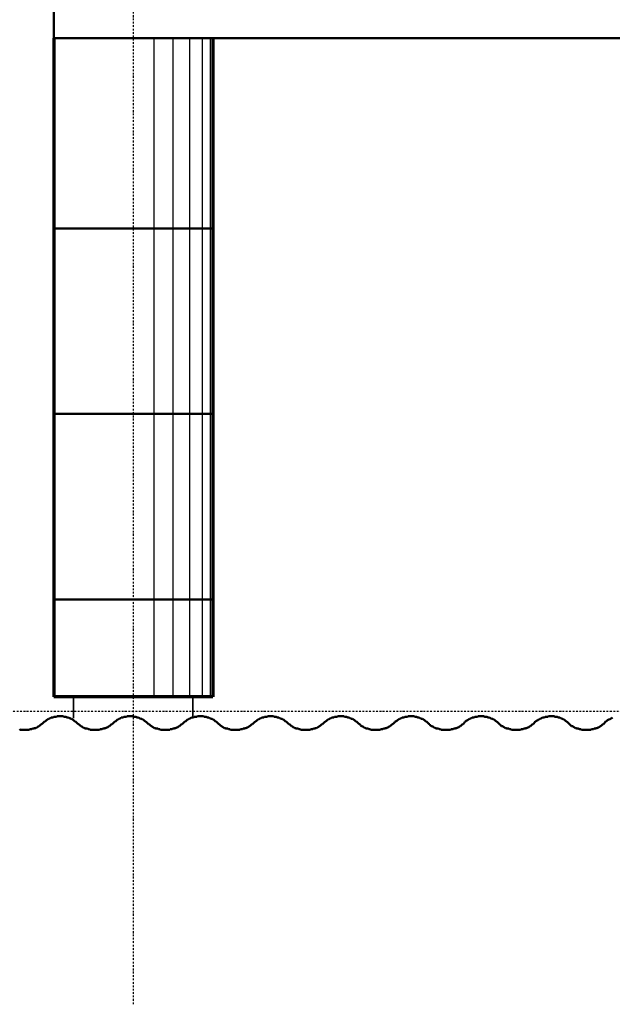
# Model space of a CAD drawing. Extents: x -11408 to 65836, y 12866 to 56869.
# Tile 2 of 68: x -9170 to -6932, y 12866 to 16581. Entities that reach past the tile are written whole.
import ezdxf

# ---------------------------------------------------------------- set-up
doc = ezdxf.new("R2010")
doc.units = 0
doc.linetypes.add('DASHDOT', pattern=[25.4, 12.7, -6.35, 0, -6.35])
doc.layers.add('stramien', color=1, linetype='DASHDOT')
doc.layers.add('vanarris', color=253, linetype='Continuous')

# ---------------------------------------------------------------- blocks, each defined once
blk = doc.blocks.new('*U3')
at = {"layer": 'stramien', "color": 1, "ltscale": 0.5}
blk.add_lwpolyline([(0, 21501.2), (0, -21501.2)], dxfattribs=at)
blk = doc.blocks.new('*U2')
at = {"layer": 'stramien', "color": 0, "linetype": 'ByBlock', "lineweight": -2, "transparency": 16777216}
blk.add_blockref('*U3', (50400, 0), dxfattribs=at)

msp = doc.modelspace()

# ---------------------------------------------------------------- linework, layer by layer
at = {"layer": 'stramien', "color": 1, "ltscale": 0.5}
msp.add_lwpolyline([(63695.6, 13971.2), (-11408.5, 13971.2)], dxfattribs=at)
at = {"layer": 'vanarris', "lineweight": 50}
for p, q in [((-9041.1, 16981.2), (-9041.1, 16511.2)), ((-9041.1, 16511.2), (-1841.1, 16511.2)), ((-8441.1, 15793.7), (-9041.1, 15793.7)), ((-8441.1, 15093.7), (-9041.1, 15093.7)), ((-8441.1, 14393.7), (-9041.1, 14393.7)), ((-9078.6, 13931.2), (-9081.1, 13928.7)), ((-9076.1, 13933.7), (-9078.6, 13931.2)), ((-9073.6, 13933.7), (-9076.1, 13933.7)), ((-9071.1, 13936.2), (-9073.6, 13933.7)), ((-9068.6, 13938.7), (-9071.1, 13936.2)), ((-9066.1, 13941.2), (-9068.6, 13938.7)), ((-9063.6, 13941.2), (-9066.1, 13941.2)), ((-9061.1, 13943.7), (-9063.6, 13941.2)), ((-9058.6, 13943.7), (-9061.1, 13943.7)), ((-9056.1, 13946.2), (-9058.6, 13943.7)), ((-9053.6, 13946.2), (-9056.1, 13946.2)), ((-9051.1, 13948.7), (-9053.6, 13946.2)), ((-9046.1, 13948.7), (-9051.1, 13948.7)), ((-9043.6, 13948.7), (-9046.1, 13948.7)), ((-9041.1, 13951.2), (-9043.6, 13948.7)), ((-9038.6, 13951.2), (-9041.1, 13951.2)), ((-9036.1, 13951.2), (-9038.6, 13951.2)), ((-9031.1, 13951.2), (-9036.1, 13951.2)), ((-9028.6, 13953.7), (-9031.1, 13951.2)), ((-9026.1, 13953.7), (-9028.6, 13953.7)), ((-9023.6, 13953.7), (-9026.1, 13953.7)), ((-9018.6, 13953.7), (-9023.6, 13953.7)), ((-9016.1, 13953.7), (-9018.6, 13953.7)), ((-9013.6, 13953.7), (-9016.1, 13953.7)), ((-9011.1, 13953.7), (-9013.6, 13953.7)), ((-9006.1, 13953.7), (-9011.1, 13953.7)), ((-9003.6, 13951.2), (-9006.1, 13953.7)), ((-9001.1, 13951.2), (-9003.6, 13951.2)), ((-8998.6, 13951.2), (-9001.1, 13951.2)), ((-8996.1, 13951.2), (-8998.6, 13951.2)), ((-8991.1, 13948.7), (-8996.1, 13951.2)), ((-8988.6, 13948.7), (-8991.1, 13948.7)), ((-8986.1, 13948.7), (-8988.6, 13948.7)), ((-8983.6, 13946.2), (-8986.1, 13948.7)), ((-8981.1, 13946.2), (-8983.6, 13946.2)), ((-8976.1, 13943.7), (-8981.1, 13946.2)), ((-8973.6, 13943.7), (-8976.1, 13943.7)), ((-8971.1, 13941.2), (-8973.6, 13943.7)), ((-8968.6, 13941.2), (-8971.1, 13941.2)), ((-8966.1, 13938.7), (-8968.6, 13941.2)), ((-8963.6, 13936.2), (-8966.1, 13938.7)), ((-8961.1, 13933.7), (-8963.6, 13936.2)), ((-8958.6, 13933.7), (-8961.1, 13933.7)), ((-8956.1, 13931.2), (-8958.6, 13933.7)), ((-8953.6, 13928.7), (-8956.1, 13931.2)), ((-8813.6, 13931.2), (-8816.1, 13928.7)), ((-8811.1, 13933.7), (-8813.6, 13931.2)), ((-8808.6, 13933.7), (-8811.1, 13933.7)), ((-8806.1, 13936.2), (-8808.6, 13933.7)), ((-8803.6, 13938.7), (-8806.1, 13936.2)), ((-8801.1, 13941.2), (-8803.6, 13938.7)), ((-8798.6, 13941.2), (-8801.1, 13941.2)), ((-8796.1, 13943.7), (-8798.6, 13941.2)), ((-8793.6, 13943.7), (-8796.1, 13943.7)), ((-8791.1, 13946.2), (-8793.6, 13943.7)), ((-8788.6, 13946.2), (-8791.1, 13946.2)), ((-8786.1, 13948.7), (-8788.6, 13946.2)), ((-8781.1, 13948.7), (-8786.1, 13948.7)), ((-8778.6, 13948.7), (-8781.1, 13948.7)), ((-8776.1, 13951.2), (-8778.6, 13948.7)), ((-8773.6, 13951.2), (-8776.1, 13951.2)), ((-8771.1, 13951.2), (-8773.6, 13951.2)), ((-8766.1, 13951.2), (-8771.1, 13951.2)), ((-8763.6, 13953.7), (-8766.1, 13951.2)), ((-8761.1, 13953.7), (-8763.6, 13953.7)), ((-8758.6, 13953.7), (-8761.1, 13953.7)), ((-8753.6, 13953.7), (-8758.6, 13953.7)), ((-8751.1, 13953.7), (-8753.6, 13953.7)), ((-8748.6, 13953.7), (-8751.1, 13953.7)), ((-8746.1, 13953.7), (-8748.6, 13953.7)), ((-8741.1, 13953.7), (-8746.1, 13953.7)), ((-8738.6, 13951.2), (-8741.1, 13953.7)), ((-8736.1, 13951.2), (-8738.6, 13951.2)), ((-8733.6, 13951.2), (-8736.1, 13951.2)), ((-8731.1, 13951.2), (-8733.6, 13951.2)), ((-8726.1, 13948.7), (-8731.1, 13951.2)), ((-8723.6, 13948.7), (-8726.1, 13948.7)), ((-8721.1, 13948.7), (-8723.6, 13948.7)), ((-8718.6, 13946.2), (-8721.1, 13948.7)), ((-8716.1, 13946.2), (-8718.6, 13946.2)), ((-8713.6, 13943.7), (-8716.1, 13946.2)), ((-8708.6, 13943.7), (-8713.6, 13943.7)), ((-8706.1, 13941.2), (-8708.6, 13943.7)), ((-8703.6, 13941.2), (-8706.1, 13941.2)), ((-8701.1, 13938.7), (-8703.6, 13941.2)), ((-8698.6, 13936.2), (-8701.1, 13938.7)), ((-8696.1, 13933.7), (-8698.6, 13936.2)), ((-8693.6, 13933.7), (-8696.1, 13933.7)), ((-8691.1, 13931.2), (-8693.6, 13933.7)), ((-8688.6, 13928.7), (-8691.1, 13931.2)), ((-8548.6, 13931.2), (-8551.1, 13928.7)), ((-8546.1, 13933.7), (-8548.6, 13931.2)), ((-8543.6, 13933.7), (-8546.1, 13933.7)), ((-8541.1, 13936.2), (-8543.6, 13933.7)), ((-8538.6, 13938.7), (-8541.1, 13936.2)), ((-8536.1, 13941.2), (-8538.6, 13938.7)), ((-8533.6, 13941.2), (-8536.1, 13941.2)), ((-8531.1, 13943.7), (-8533.6, 13941.2)), ((-8528.6, 13943.7), (-8531.1, 13943.7)), ((-8526.1, 13946.2), (-8528.6, 13943.7)), ((-8523.6, 13946.2), (-8526.1, 13946.2)), ((-8521.1, 13948.7), (-8523.6, 13946.2)), ((-8516.1, 13948.7), (-8521.1, 13948.7)), ((-8513.6, 13948.7), (-8516.1, 13948.7)), ((-8511.1, 13951.2), (-8513.6, 13948.7)), ((-8508.6, 13951.2), (-8511.1, 13951.2)), ((-8506.1, 13951.2), (-8508.6, 13951.2)), ((-8501.1, 13951.2), (-8506.1, 13951.2)), ((-8498.6, 13953.7), (-8501.1, 13951.2)), ((-8496.1, 13953.7), (-8498.6, 13953.7)), ((-8493.6, 13953.7), (-8496.1, 13953.7)), ((-8488.6, 13953.7), (-8493.6, 13953.7)), ((-8486.1, 13953.7), (-8488.6, 13953.7)), ((-8483.6, 13953.7), (-8486.1, 13953.7)), ((-8481.1, 13953.7), (-8483.6, 13953.7)), ((-8476.1, 13953.7), (-8481.1, 13953.7)), ((-8473.6, 13951.2), (-8476.1, 13953.7)), ((-8471.1, 13951.2), (-8473.6, 13951.2)), ((-8468.6, 13951.2), (-8471.1, 13951.2)), ((-8466.1, 13951.2), (-8468.6, 13951.2)), ((-8461.1, 13948.7), (-8466.1, 13951.2)), ((-8458.6, 13948.7), (-8461.1, 13948.7)), ((-8456.1, 13948.7), (-8458.6, 13948.7)), ((-8453.6, 13946.2), (-8456.1, 13948.7)), ((-8451.1, 13946.2), (-8453.6, 13946.2)), ((-8448.6, 13943.7), (-8451.1, 13946.2)), ((-8443.6, 13943.7), (-8448.6, 13943.7)), ((-8441.1, 13941.2), (-8443.6, 13943.7)), ((-8438.6, 13941.2), (-8441.1, 13941.2)), ((-8436.1, 13938.7), (-8438.6, 13941.2)), ((-8433.6, 13936.2), (-8436.1, 13938.7)), ((-8431.1, 13933.7), (-8433.6, 13936.2)), ((-8428.6, 13933.7), (-8431.1, 13933.7)), ((-8426.1, 13931.2), (-8428.6, 13933.7)), ((-8423.6, 13928.7), (-8426.1, 13931.2)), ((-8283.6, 13931.2), (-8286.1, 13928.7)), ((-8281.1, 13933.7), (-8283.6, 13931.2)), ((-8278.6, 13933.7), (-8281.1, 13933.7)), ((-8276.1, 13936.2), (-8278.6, 13933.7)), ((-8273.6, 13938.7), (-8276.1, 13936.2)), ((-8271.1, 13941.2), (-8273.6, 13938.7)), ((-8268.6, 13941.2), (-8271.1, 13941.2)), ((-8266.1, 13943.7), (-8268.6, 13941.2)), ((-8263.6, 13943.7), (-8266.1, 13943.7)), ((-8261.1, 13946.2), (-8263.6, 13943.7)), ((-8258.6, 13946.2), (-8261.1, 13946.2)), ((-8256.1, 13948.7), (-8258.6, 13946.2)), ((-8251.1, 13948.7), (-8256.1, 13948.7)), ((-8248.6, 13948.7), (-8251.1, 13948.7)), ((-8246.1, 13951.2), (-8248.6, 13948.7)), ((-8243.6, 13951.2), (-8246.1, 13951.2)), ((-8241.1, 13951.2), (-8243.6, 13951.2)), ((-8236.1, 13951.2), (-8241.1, 13951.2)), ((-8233.6, 13953.7), (-8236.1, 13951.2)), ((-8231.1, 13953.7), (-8233.6, 13953.7)), ((-8228.6, 13953.7), (-8231.1, 13953.7)), ((-8223.6, 13953.7), (-8228.6, 13953.7)), ((-8221.1, 13953.7), (-8223.6, 13953.7)), ((-8218.6, 13953.7), (-8221.1, 13953.7)), ((-8216.1, 13953.7), (-8218.6, 13953.7)), ((-8211.1, 13953.7), (-8216.1, 13953.7)), ((-8208.6, 13951.2), (-8211.1, 13953.7)), ((-8206.1, 13951.2), (-8208.6, 13951.2)), ((-8203.6, 13951.2), (-8206.1, 13951.2)), ((-8201.1, 13951.2), (-8203.6, 13951.2)), ((-8196.1, 13948.7), (-8201.1, 13951.2)), ((-8193.6, 13948.7), (-8196.1, 13948.7)), ((-8191.1, 13948.7), (-8193.6, 13948.7)), ((-8188.6, 13946.2), (-8191.1, 13948.7)), ((-8186.1, 13946.2), (-8188.6, 13946.2)), ((-8183.6, 13943.7), (-8186.1, 13946.2)), ((-8178.6, 13943.7), (-8183.6, 13943.7)), ((-8176.1, 13941.2), (-8178.6, 13943.7)), ((-8173.6, 13941.2), (-8176.1, 13941.2)), ((-8171.1, 13938.7), (-8173.6, 13941.2)), ((-8168.6, 13936.2), (-8171.1, 13938.7)), ((-8166.1, 13933.7), (-8168.6, 13936.2)), ((-8163.6, 13933.7), (-8166.1, 13933.7)), ((-8161.1, 13931.2), (-8163.6, 13933.7)), ((-8158.6, 13928.7), (-8161.1, 13931.2)), ((-8018.6, 13931.2), (-8021.1, 13928.7)), ((-8016.1, 13933.7), (-8018.6, 13931.2)), ((-8013.6, 13933.7), (-8016.1, 13933.7)), ((-8011.1, 13936.2), (-8013.6, 13933.7)), ((-8008.6, 13938.7), (-8011.1, 13936.2)), ((-8006.1, 13941.2), (-8008.6, 13938.7)), ((-8003.6, 13941.2), (-8006.1, 13941.2)), ((-8001.1, 13943.7), (-8003.6, 13941.2)), ((-7998.6, 13943.7), (-8001.1, 13943.7)), ((-7996.1, 13946.2), (-7998.6, 13943.7)), ((-7993.6, 13946.2), (-7996.1, 13946.2)), ((-7991.1, 13948.7), (-7993.6, 13946.2)), ((-7986.1, 13948.7), (-7991.1, 13948.7)), ((-7983.6, 13948.7), (-7986.1, 13948.7)), ((-7981.1, 13951.2), (-7983.6, 13948.7)), ((-7978.6, 13951.2), (-7981.1, 13951.2)), ((-7976.1, 13951.2), (-7978.6, 13951.2)), ((-7971.1, 13951.2), (-7976.1, 13951.2)), ((-7968.6, 13953.7), (-7971.1, 13951.2)), ((-7966.1, 13953.7), (-7968.6, 13953.7)), ((-7963.6, 13953.7), (-7966.1, 13953.7)), ((-7958.6, 13953.7), (-7963.6, 13953.7)), ((-7956.1, 13953.7), (-7958.6, 13953.7)), ((-7953.6, 13953.7), (-7956.1, 13953.7)), ((-7951.1, 13953.7), (-7953.6, 13953.7)), ((-7946.1, 13953.7), (-7951.1, 13953.7)), ((-7943.6, 13951.2), (-7946.1, 13953.7)), ((-7941.1, 13951.2), (-7943.6, 13951.2)), ((-7938.6, 13951.2), (-7941.1, 13951.2)), ((-7936.1, 13951.2), (-7938.6, 13951.2)), ((-7931.1, 13948.7), (-7936.1, 13951.2)), ((-7928.6, 13948.7), (-7931.1, 13948.7)), ((-7926.1, 13948.7), (-7928.6, 13948.7)), ((-7923.6, 13946.2), (-7926.1, 13948.7)), ((-7921.1, 13946.2), (-7923.6, 13946.2)), ((-7918.6, 13943.7), (-7921.1, 13946.2)), ((-7913.6, 13943.7), (-7918.6, 13943.7)), ((-7911.1, 13941.2), (-7913.6, 13943.7)), ((-7908.6, 13941.2), (-7911.1, 13941.2)), ((-7906.1, 13938.7), (-7908.6, 13941.2)), ((-7903.6, 13936.2), (-7906.1, 13938.7)), ((-7901.1, 13933.7), (-7903.6, 13936.2)), ((-7898.6, 13933.7), (-7901.1, 13933.7)), ((-7896.1, 13931.2), (-7898.6, 13933.7)), ((-7893.6, 13928.7), (-7896.1, 13931.2)), ((-7753.6, 13931.2), (-7756.1, 13928.7)), ((-7751.1, 13933.7), (-7753.6, 13933.7)), ((-7753.6, 13933.7), (-7753.6, 13931.2)), ((-7746.1, 13936.2), (-7751.1, 13933.7)), ((-7743.6, 13938.7), (-7746.1, 13936.2)), ((-7741.1, 13941.2), (-7743.6, 13938.7)), ((-7738.6, 13941.2), (-7741.1, 13941.2)), ((-7736.1, 13943.7), (-7738.6, 13941.2)), ((-7733.6, 13943.7), (-7736.1, 13943.7)), ((-7731.1, 13946.2), (-7733.6, 13943.7)), ((-7728.6, 13946.2), (-7731.1, 13946.2)), ((-7726.1, 13948.7), (-7728.6, 13946.2)), ((-7721.1, 13948.7), (-7726.1, 13948.7)), ((-7718.6, 13948.7), (-7721.1, 13948.7)), ((-7716.1, 13951.2), (-7718.6, 13948.7)), ((-7713.6, 13951.2), (-7716.1, 13951.2)), ((-7711.1, 13951.2), (-7713.6, 13951.2)), ((-7706.1, 13951.2), (-7711.1, 13951.2)), ((-7703.6, 13953.7), (-7706.1, 13951.2)), ((-7701.1, 13953.7), (-7703.6, 13953.7)), ((-7698.6, 13953.7), (-7701.1, 13953.7)), ((-7693.6, 13953.7), (-7698.6, 13953.7)), ((-7691.1, 13953.7), (-7693.6, 13953.7)), ((-7688.6, 13953.7), (-7691.1, 13953.7)), ((-7686.1, 13953.7), (-7688.6, 13953.7)), ((-7681.1, 13953.7), (-7686.1, 13953.7)), ((-7678.6, 13951.2), (-7681.1, 13953.7)), ((-7676.1, 13951.2), (-7678.6, 13951.2)), ((-7673.6, 13951.2), (-7676.1, 13951.2)), ((-7671.1, 13951.2), (-7673.6, 13951.2)), ((-7666.1, 13948.7), (-7671.1, 13951.2)), ((-7663.6, 13948.7), (-7666.1, 13948.7)), ((-7661.1, 13948.7), (-7663.6, 13948.7)), ((-7658.6, 13946.2), (-7661.1, 13948.7)), ((-7656.1, 13946.2), (-7658.6, 13946.2)), ((-7653.6, 13943.7), (-7656.1, 13946.2)), ((-7648.6, 13943.7), (-7653.6, 13943.7)), ((-7646.1, 13941.2), (-7648.6, 13943.7)), ((-7643.6, 13941.2), (-7646.1, 13941.2)), ((-7641.1, 13938.7), (-7643.6, 13941.2)), ((-7638.6, 13936.2), (-7641.1, 13938.7)), ((-7636.1, 13933.7), (-7638.6, 13936.2)), ((-7633.6, 13933.7), (-7636.1, 13933.7)), ((-7631.1, 13931.2), (-7633.6, 13933.7)), ((-7628.6, 13928.7), (-7631.1, 13931.2)), ((-7488.6, 13931.2), (-7491.1, 13928.7)), ((-7486.1, 13933.7), (-7488.6, 13933.7)), ((-7488.6, 13933.7), (-7488.6, 13931.2)), ((-7483.6, 13936.2), (-7486.1, 13933.7)), ((-7478.6, 13938.7), (-7483.6, 13936.2)), ((-7476.1, 13941.2), (-7478.6, 13938.7)), ((-7473.6, 13941.2), (-7476.1, 13941.2)), ((-7471.1, 13943.7), (-7473.6, 13941.2)), ((-7468.6, 13943.7), (-7471.1, 13943.7)), ((-7466.1, 13946.2), (-7468.6, 13943.7)), ((-7463.6, 13946.2), (-7466.1, 13946.2)), ((-7461.1, 13948.7), (-7463.6, 13946.2)), ((-7456.1, 13948.7), (-7461.1, 13948.7)), ((-7453.6, 13948.7), (-7456.1, 13948.7)), ((-7451.1, 13951.2), (-7453.6, 13948.7)), ((-7448.6, 13951.2), (-7451.1, 13951.2)), ((-7446.1, 13951.2), (-7448.6, 13951.2)), ((-7441.1, 13951.2), (-7446.1, 13951.2)), ((-7438.6, 13953.7), (-7441.1, 13951.2)), ((-7436.1, 13953.7), (-7438.6, 13953.7)), ((-7433.6, 13953.7), (-7436.1, 13953.7)), ((-7428.6, 13953.7), (-7433.6, 13953.7)), ((-7426.1, 13953.7), (-7428.6, 13953.7)), ((-7423.6, 13953.7), (-7426.1, 13953.7)), ((-7421.1, 13953.7), (-7423.6, 13953.7)), ((-7418.6, 13953.7), (-7421.1, 13953.7)), ((-7413.6, 13951.2), (-7418.6, 13953.7)), ((-7411.1, 13951.2), (-7413.6, 13951.2)), ((-7408.6, 13951.2), (-7411.1, 13951.2)), ((-7406.1, 13951.2), (-7408.6, 13951.2)), ((-7401.1, 13948.7), (-7406.1, 13951.2)), ((-7398.6, 13948.7), (-7401.1, 13948.7)), ((-7396.1, 13948.7), (-7398.6, 13948.7)), ((-7393.6, 13946.2), (-7396.1, 13948.7)), ((-7391.1, 13946.2), (-7393.6, 13946.2)), ((-7388.6, 13943.7), (-7391.1, 13946.2)), ((-7383.6, 13943.7), (-7388.6, 13943.7)), ((-7381.1, 13941.2), (-7383.6, 13943.7)), ((-7378.6, 13941.2), (-7381.1, 13941.2)), ((-7376.1, 13938.7), (-7378.6, 13941.2)), ((-7373.6, 13936.2), (-7376.1, 13938.7)), ((-7371.1, 13933.7), (-7373.6, 13936.2)), ((-7368.6, 13933.7), (-7371.1, 13933.7)), ((-7366.1, 13931.2), (-7368.6, 13933.7)), ((-7363.6, 13928.7), (-7366.1, 13931.2)), ((-7223.6, 13933.7), (-7226.1, 13931.2)), ((-7226.1, 13931.2), (-7226.1, 13928.7)), ((-7221.1, 13933.7), (-7223.6, 13933.7)), ((-7218.6, 13936.2), (-7221.1, 13933.7)), ((-7213.6, 13938.7), (-7218.6, 13936.2)), ((-7211.1, 13941.2), (-7213.6, 13938.7)), ((-7208.6, 13941.2), (-7211.1, 13941.2)), ((-7206.1, 13943.7), (-7208.6, 13941.2)), ((-7203.6, 13943.7), (-7206.1, 13943.7)), ((-7201.1, 13946.2), (-7203.6, 13943.7)), ((-7198.6, 13946.2), (-7201.1, 13946.2)), ((-7196.1, 13948.7), (-7198.6, 13946.2)), ((-7191.1, 13948.7), (-7196.1, 13948.7)), ((-7188.6, 13948.7), (-7191.1, 13948.7)), ((-7186.1, 13951.2), (-7188.6, 13948.7)), ((-7183.6, 13951.2), (-7186.1, 13951.2)), ((-7181.1, 13951.2), (-7183.6, 13951.2)), ((-7176.1, 13951.2), (-7181.1, 13951.2)), ((-7173.6, 13953.7), (-7176.1, 13951.2)), ((-7171.1, 13953.7), (-7173.6, 13953.7)), ((-7168.6, 13953.7), (-7171.1, 13953.7)), ((-7163.6, 13953.7), (-7168.6, 13953.7)), ((-7161.1, 13953.7), (-7163.6, 13953.7)), ((-7158.6, 13953.7), (-7161.1, 13953.7)), ((-7156.1, 13953.7), (-7158.6, 13953.7)), ((-7153.6, 13953.7), (-7156.1, 13953.7)), ((-7148.6, 13951.2), (-7153.6, 13953.7)), ((-7146.1, 13951.2), (-7148.6, 13951.2)), ((-7143.6, 13951.2), (-7146.1, 13951.2)), ((-7141.1, 13951.2), (-7143.6, 13951.2)), ((-7136.1, 13948.7), (-7141.1, 13951.2)), ((-7133.6, 13948.7), (-7136.1, 13948.7)), ((-7131.1, 13948.7), (-7133.6, 13948.7)), ((-7128.6, 13946.2), (-7131.1, 13948.7)), ((-7126.1, 13946.2), (-7128.6, 13946.2)), ((-7123.6, 13943.7), (-7126.1, 13946.2)), ((-7118.6, 13943.7), (-7123.6, 13943.7)), ((-7116.1, 13941.2), (-7118.6, 13943.7)), ((-7113.6, 13941.2), (-7116.1, 13941.2)), ((-7111.1, 13938.7), (-7113.6, 13941.2)), ((-7108.6, 13936.2), (-7111.1, 13938.7)), ((-7106.1, 13933.7), (-7108.6, 13936.2)), ((-7103.6, 13933.7), (-7106.1, 13933.7)), ((-7101.1, 13931.2), (-7103.6, 13933.7)), ((-7098.6, 13928.7), (-7101.1, 13931.2)), ((-6958.6, 13933.7), (-6961.1, 13931.2)), ((-6961.1, 13931.2), (-6961.1, 13928.7)), ((-6956.1, 13933.7), (-6958.6, 13933.7)), ((-6953.6, 13936.2), (-6956.1, 13933.7)), ((-6951.1, 13938.7), (-6953.6, 13936.2)), ((-6946.1, 13941.2), (-6951.1, 13938.7)), ((-6943.6, 13941.2), (-6946.1, 13941.2)), ((-6941.1, 13943.7), (-6943.6, 13941.2)), ((-6938.6, 13943.7), (-6941.1, 13943.7)), ((-6936.1, 13946.2), (-6938.6, 13943.7)), ((-6933.6, 13946.2), (-6936.1, 13946.2)), ((-6931.1, 13948.7), (-6933.6, 13946.2)), ((-9168.6, 13901.2), (-9171.1, 13903.7)), ((-9163.6, 13901.2), (-9168.6, 13901.2)), ((-9161.1, 13901.2), (-9163.6, 13901.2)), ((-9158.6, 13901.2), (-9161.1, 13901.2)), ((-9156.1, 13901.2), (-9158.6, 13901.2)), ((-9151.1, 13901.2), (-9156.1, 13901.2)), ((-9148.6, 13901.2), (-9151.1, 13901.2)), ((-9146.1, 13901.2), (-9148.6, 13901.2)), ((-9143.6, 13901.2), (-9146.1, 13901.2)), ((-9138.6, 13901.2), (-9143.6, 13901.2)), ((-9136.1, 13901.2), (-9138.6, 13901.2)), ((-9133.6, 13901.2), (-9136.1, 13901.2)), ((-9131.1, 13903.7), (-9133.6, 13901.2)), ((-9128.6, 13903.7), (-9131.1, 13903.7)), ((-9123.6, 13903.7), (-9128.6, 13903.7)), ((-9121.1, 13906.2), (-9123.6, 13903.7)), ((-9118.6, 13906.2), (-9121.1, 13906.2)), ((-9116.1, 13906.2), (-9118.6, 13906.2)), ((-9113.6, 13908.7), (-9116.1, 13906.2)), ((-9108.6, 13908.7), (-9113.6, 13908.7)), ((-9106.1, 13911.2), (-9108.6, 13908.7)), ((-9103.6, 13911.2), (-9106.1, 13911.2)), ((-9101.1, 13913.7), (-9103.6, 13911.2)), ((-9098.6, 13916.2), (-9101.1, 13913.7)), ((-9096.1, 13916.2), (-9098.6, 13916.2)), ((-9093.6, 13918.7), (-9096.1, 13916.2)), ((-9091.1, 13921.2), (-9093.6, 13918.7)), ((-9088.6, 13923.7), (-9091.1, 13921.2)), ((-9086.1, 13923.7), (-9088.6, 13923.7)), ((-9083.6, 13926.2), (-9086.1, 13923.7)), ((-9081.1, 13928.7), (-9083.6, 13926.2)), ((-8951.1, 13926.2), (-8953.6, 13928.7)), ((-8948.6, 13923.7), (-8951.1, 13926.2)), ((-8946.1, 13923.7), (-8948.6, 13923.7)), ((-8943.6, 13921.2), (-8946.1, 13923.7)), ((-8941.1, 13918.7), (-8943.6, 13921.2)), ((-8938.6, 13916.2), (-8941.1, 13918.7)), ((-8936.1, 13916.2), (-8938.6, 13916.2)), ((-8933.6, 13913.7), (-8936.1, 13916.2)), ((-8931.1, 13911.2), (-8933.6, 13913.7)), ((-8928.6, 13911.2), (-8931.1, 13911.2)), ((-8926.1, 13908.7), (-8928.6, 13911.2)), ((-8923.6, 13908.7), (-8926.1, 13908.7)), ((-8921.1, 13906.2), (-8923.6, 13908.7)), ((-8918.6, 13906.2), (-8921.1, 13906.2)), ((-8913.6, 13906.2), (-8918.6, 13906.2)), ((-8911.1, 13903.7), (-8913.6, 13906.2)), ((-8908.6, 13903.7), (-8911.1, 13903.7)), ((-8906.1, 13903.7), (-8908.6, 13903.7)), ((-8903.6, 13901.2), (-8906.1, 13903.7)), ((-8898.6, 13901.2), (-8903.6, 13901.2)), ((-8896.1, 13901.2), (-8898.6, 13901.2)), ((-8893.6, 13901.2), (-8896.1, 13901.2)), ((-8891.1, 13901.2), (-8893.6, 13901.2)), ((-8886.1, 13901.2), (-8891.1, 13901.2)), ((-8883.6, 13901.2), (-8886.1, 13901.2)), ((-8881.1, 13901.2), (-8883.6, 13901.2)), ((-8878.6, 13901.2), (-8881.1, 13901.2)), ((-8873.6, 13901.2), (-8878.6, 13901.2)), ((-8871.1, 13901.2), (-8873.6, 13901.2)), ((-8868.6, 13901.2), (-8871.1, 13901.2)), ((-8866.1, 13903.7), (-8868.6, 13901.2)), ((-8863.6, 13903.7), (-8866.1, 13903.7)), ((-8858.6, 13903.7), (-8863.6, 13903.7)), ((-8856.1, 13906.2), (-8858.6, 13903.7)), ((-8853.6, 13906.2), (-8856.1, 13906.2)), ((-8851.1, 13906.2), (-8853.6, 13906.2)), ((-8848.6, 13908.7), (-8851.1, 13906.2)), ((-8846.1, 13908.7), (-8848.6, 13908.7)), ((-8841.1, 13911.2), (-8846.1, 13908.7)), ((-8838.6, 13911.2), (-8841.1, 13911.2)), ((-8836.1, 13913.7), (-8838.6, 13911.2)), ((-8833.6, 13916.2), (-8836.1, 13913.7)), ((-8831.1, 13916.2), (-8833.6, 13916.2)), ((-8828.6, 13918.7), (-8831.1, 13916.2)), ((-8826.1, 13921.2), (-8828.6, 13918.7)), ((-8823.6, 13923.7), (-8826.1, 13921.2)), ((-8821.1, 13923.7), (-8823.6, 13923.7)), ((-8818.6, 13926.2), (-8821.1, 13923.7)), ((-8816.1, 13928.7), (-8818.6, 13926.2)), ((-8686.1, 13926.2), (-8688.6, 13928.7)), ((-8683.6, 13923.7), (-8686.1, 13926.2)), ((-8681.1, 13923.7), (-8683.6, 13923.7)), ((-8678.6, 13921.2), (-8681.1, 13923.7)), ((-8676.1, 13918.7), (-8678.6, 13921.2)), ((-8673.6, 13916.2), (-8676.1, 13918.7)), ((-8671.1, 13916.2), (-8673.6, 13916.2)), ((-8668.6, 13913.7), (-8671.1, 13916.2)), ((-8666.1, 13911.2), (-8668.6, 13913.7)), ((-8663.6, 13911.2), (-8666.1, 13911.2)), ((-8661.1, 13908.7), (-8663.6, 13911.2)), ((-8658.6, 13908.7), (-8661.1, 13908.7)), ((-8656.1, 13906.2), (-8658.6, 13908.7)), ((-8653.6, 13906.2), (-8656.1, 13906.2)), ((-8648.6, 13906.2), (-8653.6, 13906.2)), ((-8646.1, 13903.7), (-8648.6, 13906.2)), ((-8643.6, 13903.7), (-8646.1, 13903.7)), ((-8641.1, 13903.7), (-8643.6, 13903.7)), ((-8638.6, 13901.2), (-8641.1, 13903.7)), ((-8633.6, 13901.2), (-8638.6, 13901.2)), ((-8631.1, 13901.2), (-8633.6, 13901.2)), ((-8628.6, 13901.2), (-8631.1, 13901.2)), ((-8626.1, 13901.2), (-8628.6, 13901.2)), ((-8621.1, 13901.2), (-8626.1, 13901.2)), ((-8618.6, 13901.2), (-8621.1, 13901.2)), ((-8616.1, 13901.2), (-8618.6, 13901.2)), ((-8613.6, 13901.2), (-8616.1, 13901.2)), ((-8608.6, 13901.2), (-8613.6, 13901.2)), ((-8606.1, 13901.2), (-8608.6, 13901.2)), ((-8603.6, 13901.2), (-8606.1, 13901.2)), ((-8601.1, 13903.7), (-8603.6, 13901.2)), ((-8598.6, 13903.7), (-8601.1, 13903.7)), ((-8593.6, 13903.7), (-8598.6, 13903.7)), ((-8591.1, 13906.2), (-8593.6, 13903.7)), ((-8588.6, 13906.2), (-8591.1, 13906.2)), ((-8586.1, 13906.2), (-8588.6, 13906.2)), ((-8583.6, 13908.7), (-8586.1, 13906.2)), ((-8581.1, 13908.7), (-8583.6, 13908.7)), ((-8576.1, 13911.2), (-8581.1, 13908.7)), ((-8573.6, 13911.2), (-8576.1, 13911.2)), ((-8571.1, 13913.7), (-8573.6, 13911.2)), ((-8568.6, 13916.2), (-8571.1, 13913.7)), ((-8566.1, 13916.2), (-8568.6, 13916.2)), ((-8563.6, 13918.7), (-8566.1, 13916.2)), ((-8561.1, 13921.2), (-8563.6, 13918.7)), ((-8558.6, 13923.7), (-8561.1, 13921.2)), ((-8556.1, 13923.7), (-8558.6, 13923.7)), ((-8553.6, 13926.2), (-8556.1, 13923.7)), ((-8551.1, 13928.7), (-8553.6, 13926.2)), ((-8421.1, 13926.2), (-8423.6, 13928.7)), ((-8418.6, 13923.7), (-8421.1, 13926.2)), ((-8416.1, 13923.7), (-8418.6, 13923.7)), ((-8413.6, 13921.2), (-8416.1, 13923.7)), ((-8411.1, 13918.7), (-8413.6, 13921.2)), ((-8408.6, 13916.2), (-8411.1, 13918.7)), ((-8406.1, 13916.2), (-8408.6, 13916.2)), ((-8403.6, 13913.7), (-8406.1, 13916.2)), ((-8401.1, 13911.2), (-8403.6, 13913.7)), ((-8398.6, 13911.2), (-8401.1, 13911.2)), ((-8396.1, 13908.7), (-8398.6, 13911.2)), ((-8393.6, 13908.7), (-8396.1, 13908.7)), ((-8391.1, 13906.2), (-8393.6, 13908.7)), ((-8388.6, 13906.2), (-8391.1, 13906.2)), ((-8383.6, 13906.2), (-8388.6, 13906.2)), ((-8381.1, 13903.7), (-8383.6, 13906.2)), ((-8378.6, 13903.7), (-8381.1, 13903.7)), ((-8376.1, 13903.7), (-8378.6, 13903.7)), ((-8373.6, 13901.2), (-8376.1, 13903.7)), ((-8368.6, 13901.2), (-8373.6, 13901.2)), ((-8366.1, 13901.2), (-8368.6, 13901.2)), ((-8363.6, 13901.2), (-8366.1, 13901.2)), ((-8361.1, 13901.2), (-8363.6, 13901.2)), ((-8356.1, 13901.2), (-8361.1, 13901.2)), ((-8353.6, 13901.2), (-8356.1, 13901.2)), ((-8351.1, 13901.2), (-8353.6, 13901.2)), ((-8348.6, 13901.2), (-8351.1, 13901.2)), ((-8343.6, 13901.2), (-8348.6, 13901.2)), ((-8341.1, 13901.2), (-8343.6, 13901.2)), ((-8338.6, 13901.2), (-8341.1, 13901.2)), ((-8336.1, 13903.7), (-8338.6, 13901.2)), ((-8333.6, 13903.7), (-8336.1, 13903.7)), ((-8328.6, 13903.7), (-8333.6, 13903.7)), ((-8326.1, 13906.2), (-8328.6, 13903.7)), ((-8323.6, 13906.2), (-8326.1, 13906.2)), ((-8321.1, 13906.2), (-8323.6, 13906.2)), ((-8318.6, 13908.7), (-8321.1, 13906.2)), ((-8316.1, 13908.7), (-8318.6, 13908.7)), ((-8311.1, 13911.2), (-8316.1, 13908.7)), ((-8308.6, 13911.2), (-8311.1, 13911.2)), ((-8306.1, 13913.7), (-8308.6, 13911.2)), ((-8303.6, 13916.2), (-8306.1, 13913.7)), ((-8301.1, 13916.2), (-8303.6, 13916.2)), ((-8298.6, 13918.7), (-8301.1, 13916.2)), ((-8296.1, 13921.2), (-8298.6, 13918.7)), ((-8293.6, 13923.7), (-8296.1, 13921.2)), ((-8291.1, 13923.7), (-8293.6, 13923.7)), ((-8288.6, 13926.2), (-8291.1, 13923.7)), ((-8286.1, 13928.7), (-8288.6, 13926.2)), ((-8156.1, 13926.2), (-8158.6, 13928.7)), ((-8153.6, 13923.7), (-8156.1, 13926.2)), ((-8151.1, 13923.7), (-8153.6, 13923.7)), ((-8148.6, 13921.2), (-8151.1, 13923.7)), ((-8146.1, 13918.7), (-8148.6, 13921.2)), ((-8143.6, 13916.2), (-8146.1, 13918.7)), ((-8141.1, 13916.2), (-8143.6, 13916.2)), ((-8138.6, 13913.7), (-8141.1, 13916.2)), ((-8136.1, 13911.2), (-8138.6, 13913.7)), ((-8133.6, 13911.2), (-8136.1, 13911.2)), ((-8131.1, 13908.7), (-8133.6, 13911.2)), ((-8128.6, 13908.7), (-8131.1, 13908.7)), ((-8126.1, 13906.2), (-8128.6, 13908.7)), ((-8123.6, 13906.2), (-8126.1, 13906.2)), ((-8118.6, 13906.2), (-8123.6, 13906.2)), ((-8116.1, 13903.7), (-8118.6, 13906.2)), ((-8113.6, 13903.7), (-8116.1, 13903.7)), ((-8111.1, 13903.7), (-8113.6, 13903.7)), ((-8108.6, 13901.2), (-8111.1, 13903.7)), ((-8103.6, 13901.2), (-8108.6, 13901.2)), ((-8101.1, 13901.2), (-8103.6, 13901.2)), ((-8098.6, 13901.2), (-8101.1, 13901.2)), ((-8096.1, 13901.2), (-8098.6, 13901.2)), ((-8091.1, 13901.2), (-8096.1, 13901.2)), ((-8088.6, 13901.2), (-8091.1, 13901.2)), ((-8086.1, 13901.2), (-8088.6, 13901.2)), ((-8083.6, 13901.2), (-8086.1, 13901.2)), ((-8078.6, 13901.2), (-8083.6, 13901.2)), ((-8076.1, 13901.2), (-8078.6, 13901.2)), ((-8073.6, 13901.2), (-8076.1, 13901.2)), ((-8071.1, 13903.7), (-8073.6, 13901.2)), ((-8068.6, 13903.7), (-8071.1, 13903.7)), ((-8063.6, 13903.7), (-8068.6, 13903.7)), ((-8061.1, 13906.2), (-8063.6, 13903.7)), ((-8058.6, 13906.2), (-8061.1, 13906.2)), ((-8056.1, 13906.2), (-8058.6, 13906.2)), ((-8053.6, 13908.7), (-8056.1, 13906.2)), ((-8051.1, 13908.7), (-8053.6, 13908.7)), ((-8046.1, 13911.2), (-8051.1, 13908.7)), ((-8043.6, 13911.2), (-8046.1, 13911.2)), ((-8041.1, 13913.7), (-8043.6, 13911.2)), ((-8038.6, 13916.2), (-8041.1, 13913.7)), ((-8036.1, 13916.2), (-8038.6, 13916.2)), ((-8033.6, 13918.7), (-8036.1, 13916.2)), ((-8031.1, 13921.2), (-8033.6, 13918.7)), ((-8028.6, 13923.7), (-8031.1, 13921.2)), ((-8026.1, 13923.7), (-8028.6, 13923.7)), ((-8023.6, 13926.2), (-8026.1, 13923.7)), ((-8021.1, 13928.7), (-8023.6, 13926.2)), ((-7891.1, 13926.2), (-7893.6, 13928.7)), ((-7888.6, 13923.7), (-7891.1, 13926.2)), ((-7886.1, 13923.7), (-7888.6, 13923.7)), ((-7883.6, 13921.2), (-7886.1, 13923.7)), ((-7883.6, 13918.7), (-7883.6, 13921.2)), ((-7878.6, 13916.2), (-7883.6, 13918.7)), ((-7876.1, 13916.2), (-7878.6, 13916.2)), ((-7873.6, 13913.7), (-7876.1, 13916.2)), ((-7871.1, 13911.2), (-7873.6, 13913.7)), ((-7868.6, 13911.2), (-7871.1, 13911.2)), ((-7866.1, 13908.7), (-7868.6, 13911.2)), ((-7863.6, 13908.7), (-7866.1, 13908.7)), ((-7861.1, 13906.2), (-7863.6, 13908.7)), ((-7858.6, 13906.2), (-7861.1, 13906.2)), ((-7853.6, 13906.2), (-7858.6, 13906.2)), ((-7851.1, 13903.7), (-7853.6, 13906.2)), ((-7848.6, 13903.7), (-7851.1, 13903.7)), ((-7846.1, 13903.7), (-7848.6, 13903.7)), ((-7843.6, 13901.2), (-7846.1, 13903.7)), ((-7838.6, 13901.2), (-7843.6, 13901.2)), ((-7836.1, 13901.2), (-7838.6, 13901.2)), ((-7833.6, 13901.2), (-7836.1, 13901.2)), ((-7831.1, 13901.2), (-7833.6, 13901.2)), ((-7826.1, 13901.2), (-7831.1, 13901.2)), ((-7823.6, 13901.2), (-7826.1, 13901.2)), ((-7821.1, 13901.2), (-7823.6, 13901.2)), ((-7818.6, 13901.2), (-7821.1, 13901.2)), ((-7813.6, 13901.2), (-7818.6, 13901.2)), ((-7811.1, 13901.2), (-7813.6, 13901.2)), ((-7808.6, 13901.2), (-7811.1, 13901.2)), ((-7806.1, 13903.7), (-7808.6, 13901.2)), ((-7803.6, 13903.7), (-7806.1, 13903.7)), ((-7798.6, 13903.7), (-7803.6, 13903.7)), ((-7796.1, 13906.2), (-7798.6, 13903.7)), ((-7793.6, 13906.2), (-7796.1, 13906.2)), ((-7791.1, 13906.2), (-7793.6, 13906.2)), ((-7788.6, 13908.7), (-7791.1, 13906.2)), ((-7786.1, 13908.7), (-7788.6, 13908.7)), ((-7781.1, 13911.2), (-7786.1, 13908.7)), ((-7778.6, 13911.2), (-7781.1, 13911.2)), ((-7776.1, 13913.7), (-7778.6, 13911.2)), ((-7773.6, 13916.2), (-7776.1, 13913.7)), ((-7771.1, 13916.2), (-7773.6, 13916.2)), ((-7768.6, 13918.7), (-7771.1, 13916.2)), ((-7766.1, 13921.2), (-7768.6, 13918.7)), ((-7763.6, 13923.7), (-7766.1, 13921.2)), ((-7761.1, 13923.7), (-7763.6, 13923.7)), ((-7758.6, 13926.2), (-7761.1, 13923.7)), ((-7756.1, 13928.7), (-7758.6, 13926.2)), ((-7626.1, 13926.2), (-7628.6, 13928.7)), ((-7623.6, 13923.7), (-7626.1, 13926.2)), ((-7621.1, 13923.7), (-7623.6, 13923.7)), ((-7621.1, 13921.2), (-7621.1, 13923.7)), ((-7618.6, 13918.7), (-7621.1, 13921.2)), ((-7616.1, 13916.2), (-7618.6, 13918.7)), ((-7611.1, 13916.2), (-7616.1, 13916.2)), ((-7608.6, 13913.7), (-7611.1, 13916.2)), ((-7606.1, 13911.2), (-7608.6, 13913.7)), ((-7603.6, 13911.2), (-7606.1, 13911.2)), ((-7601.1, 13908.7), (-7603.6, 13911.2)), ((-7598.6, 13908.7), (-7601.1, 13908.7)), ((-7596.1, 13906.2), (-7598.6, 13908.7)), ((-7593.6, 13906.2), (-7596.1, 13906.2)), ((-7588.6, 13906.2), (-7593.6, 13906.2)), ((-7586.1, 13903.7), (-7588.6, 13906.2)), ((-7583.6, 13903.7), (-7586.1, 13903.7)), ((-7581.1, 13903.7), (-7583.6, 13903.7)), ((-7578.6, 13901.2), (-7581.1, 13903.7)), ((-7573.6, 13901.2), (-7578.6, 13901.2)), ((-7571.1, 13901.2), (-7573.6, 13901.2)), ((-7568.6, 13901.2), (-7571.1, 13901.2)), ((-7566.1, 13901.2), (-7568.6, 13901.2)), ((-7561.1, 13901.2), (-7566.1, 13901.2)), ((-7558.6, 13901.2), (-7561.1, 13901.2)), ((-7556.1, 13901.2), (-7558.6, 13901.2)), ((-7553.6, 13901.2), (-7556.1, 13901.2)), ((-7551.1, 13901.2), (-7553.6, 13901.2)), ((-7546.1, 13901.2), (-7551.1, 13901.2)), ((-7543.6, 13901.2), (-7546.1, 13901.2)), ((-7541.1, 13903.7), (-7543.6, 13901.2)), ((-7538.6, 13903.7), (-7541.1, 13903.7)), ((-7533.6, 13903.7), (-7538.6, 13903.7)), ((-7531.1, 13906.2), (-7533.6, 13903.7)), ((-7528.6, 13906.2), (-7531.1, 13906.2)), ((-7526.1, 13906.2), (-7528.6, 13906.2)), ((-7523.6, 13908.7), (-7526.1, 13906.2)), ((-7521.1, 13908.7), (-7523.6, 13908.7)), ((-7516.1, 13911.2), (-7521.1, 13908.7)), ((-7513.6, 13911.2), (-7516.1, 13911.2)), ((-7511.1, 13913.7), (-7513.6, 13911.2)), ((-7508.6, 13916.2), (-7511.1, 13913.7)), ((-7506.1, 13916.2), (-7508.6, 13916.2)), ((-7503.6, 13918.7), (-7506.1, 13916.2)), ((-7501.1, 13921.2), (-7503.6, 13918.7)), ((-7498.6, 13923.7), (-7501.1, 13921.2)), ((-7496.1, 13923.7), (-7498.6, 13923.7)), ((-7493.6, 13926.2), (-7496.1, 13923.7)), ((-7491.1, 13928.7), (-7493.6, 13926.2)), ((-7361.1, 13926.2), (-7363.6, 13928.7)), ((-7358.6, 13923.7), (-7361.1, 13926.2)), ((-7356.1, 13923.7), (-7358.6, 13923.7)), ((-7356.1, 13921.2), (-7356.1, 13923.7)), ((-7353.6, 13918.7), (-7356.1, 13921.2)), ((-7351.1, 13916.2), (-7353.6, 13918.7)), ((-7346.1, 13916.2), (-7351.1, 13916.2)), ((-7343.6, 13913.7), (-7346.1, 13916.2)), ((-7341.1, 13911.2), (-7343.6, 13913.7)), ((-7338.6, 13911.2), (-7341.1, 13911.2)), ((-7336.1, 13908.7), (-7338.6, 13911.2)), ((-7333.6, 13908.7), (-7336.1, 13908.7)), ((-7331.1, 13906.2), (-7333.6, 13908.7)), ((-7328.6, 13906.2), (-7331.1, 13906.2)), ((-7323.6, 13906.2), (-7328.6, 13906.2)), ((-7321.1, 13903.7), (-7323.6, 13906.2)), ((-7318.6, 13903.7), (-7321.1, 13903.7)), ((-7316.1, 13903.7), (-7318.6, 13903.7)), ((-7313.6, 13901.2), (-7316.1, 13903.7)), ((-7308.6, 13901.2), (-7313.6, 13901.2)), ((-7306.1, 13901.2), (-7308.6, 13901.2)), ((-7303.6, 13901.2), (-7306.1, 13901.2)), ((-7301.1, 13901.2), (-7303.6, 13901.2)), ((-7296.1, 13901.2), (-7301.1, 13901.2)), ((-7293.6, 13901.2), (-7296.1, 13901.2)), ((-7291.1, 13901.2), (-7293.6, 13901.2)), ((-7288.6, 13901.2), (-7291.1, 13901.2)), ((-7286.1, 13901.2), (-7288.6, 13901.2)), ((-7281.1, 13901.2), (-7286.1, 13901.2)), ((-7278.6, 13901.2), (-7281.1, 13901.2)), ((-7276.1, 13903.7), (-7278.6, 13901.2)), ((-7273.6, 13903.7), (-7276.1, 13903.7)), ((-7268.6, 13903.7), (-7273.6, 13903.7)), ((-7266.1, 13906.2), (-7268.6, 13903.7)), ((-7263.6, 13906.2), (-7266.1, 13906.2)), ((-7261.1, 13906.2), (-7263.6, 13906.2)), ((-7258.6, 13908.7), (-7261.1, 13906.2)), ((-7256.1, 13908.7), (-7258.6, 13908.7)), ((-7251.1, 13911.2), (-7256.1, 13908.7)), ((-7248.6, 13911.2), (-7251.1, 13911.2)), ((-7246.1, 13913.7), (-7248.6, 13911.2)), ((-7243.6, 13916.2), (-7246.1, 13913.7)), ((-7241.1, 13916.2), (-7243.6, 13916.2)), ((-7238.6, 13918.7), (-7241.1, 13916.2)), ((-7236.1, 13921.2), (-7238.6, 13918.7)), ((-7233.6, 13923.7), (-7236.1, 13921.2)), ((-7231.1, 13923.7), (-7233.6, 13923.7)), ((-7228.6, 13926.2), (-7231.1, 13923.7)), ((-7226.1, 13928.7), (-7228.6, 13926.2)), ((-7096.1, 13926.2), (-7098.6, 13928.7)), ((-7093.6, 13923.7), (-7096.1, 13926.2)), ((-7091.1, 13921.2), (-7093.6, 13923.7)), ((-7088.6, 13918.7), (-7091.1, 13921.2)), ((-7086.1, 13916.2), (-7088.6, 13918.7)), ((-7081.1, 13916.2), (-7086.1, 13916.2)), ((-7078.6, 13913.7), (-7081.1, 13916.2)), ((-7076.1, 13911.2), (-7078.6, 13913.7)), ((-7073.6, 13911.2), (-7076.1, 13911.2)), ((-7071.1, 13908.7), (-7073.6, 13911.2)), ((-7068.6, 13908.7), (-7071.1, 13908.7)), ((-7066.1, 13906.2), (-7068.6, 13908.7)), ((-7063.6, 13906.2), (-7066.1, 13906.2)), ((-7061.1, 13906.2), (-7063.6, 13906.2)), ((-7056.1, 13903.7), (-7061.1, 13906.2)), ((-7053.6, 13903.7), (-7056.1, 13903.7)), ((-7051.1, 13903.7), (-7053.6, 13903.7)), ((-7048.6, 13901.2), (-7051.1, 13903.7)), ((-7043.6, 13901.2), (-7048.6, 13901.2)), ((-7041.1, 13901.2), (-7043.6, 13901.2)), ((-7038.6, 13901.2), (-7041.1, 13901.2)), ((-7036.1, 13901.2), (-7038.6, 13901.2)), ((-7031.1, 13901.2), (-7036.1, 13901.2)), ((-7028.6, 13901.2), (-7031.1, 13901.2)), ((-7026.1, 13901.2), (-7028.6, 13901.2)), ((-7023.6, 13901.2), (-7026.1, 13901.2)), ((-7021.1, 13901.2), (-7023.6, 13901.2)), ((-7016.1, 13901.2), (-7021.1, 13901.2)), ((-7013.6, 13901.2), (-7016.1, 13901.2)), ((-7011.1, 13903.7), (-7013.6, 13901.2)), ((-7008.6, 13903.7), (-7011.1, 13903.7)), ((-7003.6, 13903.7), (-7008.6, 13903.7)), ((-7001.1, 13906.2), (-7003.6, 13903.7)), ((-6998.6, 13906.2), (-7001.1, 13906.2)), ((-6996.1, 13906.2), (-6998.6, 13906.2)), ((-6993.6, 13908.7), (-6996.1, 13906.2)), ((-6991.1, 13908.7), (-6993.6, 13908.7)), ((-6986.1, 13911.2), (-6991.1, 13908.7)), ((-6983.6, 13911.2), (-6986.1, 13911.2)), ((-6981.1, 13913.7), (-6983.6, 13911.2)), ((-6978.6, 13916.2), (-6981.1, 13913.7)), ((-6976.1, 13916.2), (-6978.6, 13916.2)), ((-6973.6, 13918.7), (-6976.1, 13916.2)), ((-6971.1, 13921.2), (-6973.6, 13918.7)), ((-6968.6, 13923.7), (-6971.1, 13921.2)), ((-6966.1, 13923.7), (-6968.6, 13923.7)), ((-6963.6, 13926.2), (-6966.1, 13923.7)), ((-6961.1, 13928.7), (-6963.6, 13926.2))]:
    msp.add_line(p, q, dxfattribs=at)
at = {"layer": 'vanarris', "lineweight": 70}
for p, q in [((-9041.1, 16511.2), (-9041.1, 14026.2)), ((-8441.1, 16511.2), (-8441.1, 14026.2)), ((-8441.1, 14026.2), (-9041.1, 14026.2))]:
    msp.add_line(p, q, dxfattribs=at)
at = {"layer": 'vanarris', "lineweight": 25}
for p, q in [((-8663.6, 16511.2), (-8663.6, 14026.2)), ((-8591.1, 16511.2), (-8591.1, 14026.2)), ((-8528.6, 16511.2), (-8528.6, 14026.2)), ((-8481.1, 16511.2), (-8481.1, 14026.2)), ((-8451.1, 16511.2), (-8451.1, 14026.2))]:
    msp.add_line(p, q, dxfattribs=at)
at = {"layer": 'vanarris', "lineweight": 35}
for p, q in [((-8966.1, 14026.2), (-8966.1, 13946.2)), ((-8516.1, 14026.2), (-8516.1, 13946.2))]:
    msp.add_line(p, q, dxfattribs=at)

# ---------------------------------------------------------------- block references
at = {"layer": 'stramien', "xscale": -1}
msp.add_blockref('*U2', (41658.9, 34367.5), dxfattribs=at)

doc.saveas('drawing.dxf')
